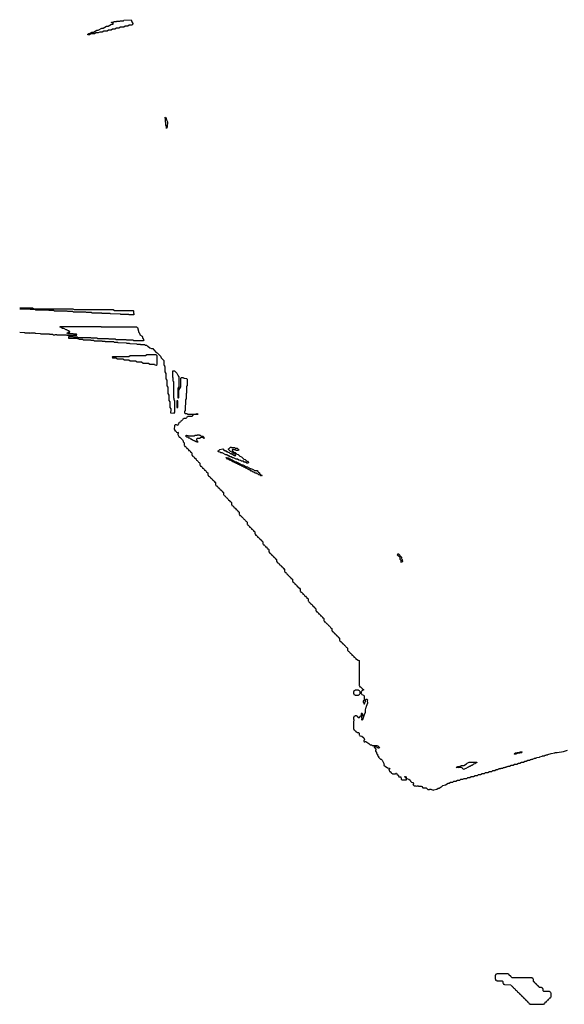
# Model space of a CAD drawing. Extents: x 2886962 to 3052311, y 540590 to 918621.
# Tile 16 of 164: x 2927208 to 2938278, y 677990 to 697990. Entities that reach past the tile are written whole.
import ezdxf

# ---------------------------------------------------------------- set-up
doc = ezdxf.new("R2010")
doc.units = 0

msp = doc.modelspace()

# ---------------------------------------------------------------- linework, layer by layer
at = {"layer": '0CON20XD'}
for points in [[(2928625, 697680), (2928592, 697682), (2928592, 697698), (2928608, 697702), (2928612, 697708), (2928628, 697712), (2928675, 697740), (2928705, 697740), (2928775, 697780), (2928805, 697780), (2928875, 697820), (2928905, 697820), (2928975, 697860), (2929005, 697860), (2929075, 697900), (2929108, 697902), (2929108, 697918), (2929072, 697932), (2929075, 697940), (2929105, 697940), (2929125, 697950), (2929175, 697950), (2929185, 697960), (2929245, 697960), (2929255, 697968), (2929315, 697970), (2929325, 697980), (2929475, 697990), (2929490, 697945), (2929510, 697915), (2929508, 697902), (2929485, 697880), (2929435, 697880), (2929405, 697860), (2929355, 697860), (2929325, 697840), (2929255, 697840), (2929225, 697820), (2929175, 697820), (2929145, 697800), (2929095, 697800), (2929065, 697780), (2929015, 697780), (2928985, 697760), (2928915, 697760), (2928885, 697740), (2928835, 697740), (2928805, 697720), (2928755, 697720), (2928725, 697700), (2928655, 697700), (2928625, 697680)], [(2930195, 695780), (2930190, 695785), (2930190, 695825), (2930180, 695845), (2930180, 695895), (2930170, 695915), (2930170, 695985), (2930160, 695995), (2930165, 696010), (2930180, 696005), (2930190, 695955), (2930200, 695945), (2930210, 695915), (2930206, 695816), (2930195, 695780)], [(2927208, 692140), (2927465, 692140), (2927495, 692120), (2928285, 692120), (2928315, 692100), (2929105, 692100), (2929135, 692080), (2929515, 692080), (2929520, 692075), (2929520, 692035), (2929530, 692015), (2929530, 691995), (2929525, 691992), (2929435, 691992), (2929425, 692000), (2929295, 692000), (2929265, 692002), (2929255, 692010), (2929055, 692012), (2929045, 692020), (2928915, 692020), (2928885, 692022), (2928875, 692030), (2928675, 692032), (2928665, 692040), (2928565, 692040), (2928555, 692050), (2928295, 692052), (2928285, 692060), (2928185, 692060), (2928175, 692070), (2927915, 692072), (2927905, 692080), (2927805, 692080), (2927795, 692090), (2927535, 692092), (2927525, 692100), (2927425, 692100), (2927415, 692110), (2927208, 692112)], [(2927208, 691641), (2927305, 691638), (2927315, 691630), (2927405, 691628), (2927415, 691620), (2927435, 691628), (2927515, 691628), (2927525, 691620), (2927625, 691618), (2927635, 691610), (2927805, 691610), (2927815, 691600), (2927875, 691600), (2927885, 691590), (2927925, 691590), (2927935, 691598), (2927955, 691598), (2927965, 691590), (2928155, 691590), (2928165, 691580), (2928365, 691580), (2928370, 691585), (2928365, 691600), (2928305, 691600), (2928295, 691610), (2928182, 691612), (2928172, 691628), (2928188, 691632), (2928195, 691640), (2928228, 691642), (2928228, 691658), (2928212, 691662), (2928208, 691668), (2928192, 691672), (2928188, 691678), (2928172, 691682), (2928168, 691688), (2928152, 691692), (2928105, 691720), (2928075, 691720), (2928048, 691738), (2928032, 691742), (2928030, 691755), (2928035, 691760), (2928855, 691760), (2928865, 691750), (2929585, 691750), (2929600, 691735), (2929628, 691638), (2929640, 691625), (2929652, 691592), (2929698, 691565), (2929710, 691515), (2929728, 691485), (2929715, 691470), (2929525, 691470), (2929515, 691480), (2929385, 691480), (2929375, 691490), (2929165, 691490), (2929155, 691500), (2929025, 691500), (2929015, 691510), (2928795, 691510), (2928785, 691520), (2928665, 691520), (2928655, 691530), (2928395, 691530), (2928385, 691540), (2928305, 691540), (2928295, 691550), (2928205, 691550), (2928200, 691545), (2928202, 691522), (2928375, 691520), (2928382, 691512), (2928405, 691510), (2928415, 691500), (2928485, 691500), (2928495, 691490), (2928645, 691490), (2928655, 691480), (2928705, 691480), (2928725, 691470), (2928875, 691470), (2928885, 691460), (2928935, 691460), (2928945, 691450), (2929115, 691450), (2929125, 691440), (2929195, 691440), (2929205, 691430), (2929375, 691428), (2929385, 691420), (2929435, 691420), (2929445, 691410), (2929585, 691408), (2929595, 691400), (2929655, 691400), (2929665, 691390), (2929745, 691390), (2929765, 691380), (2929785, 691380), (2929802, 691362), (2929815, 691360), (2929852, 691322), (2929885, 691310), (2929915, 691310), (2929932, 691282), (2929982, 691232), (2930000, 691225), (2930070, 691155), (2930082, 691122), (2930140, 691065), (2930140, 690975), (2930150, 690965), (2930152, 690952), (2930160, 690945), (2930160, 690835), (2930180, 690805), (2930180, 690695), (2930200, 690665), (2930200, 690555), (2930220, 690525), (2930220, 690395), (2930240, 690365), (2930240, 690255), (2930260, 690225), (2930260, 690115), (2930280, 690085), (2930280, 690035), (2930270, 690025), (2930272, 690002), (2930345, 690000), (2930360, 690015), (2930360, 690255), (2930350, 690265), (2930350, 690295), (2930340, 690305), (2930340, 690635), (2930330, 690645), (2930330, 690715), (2930320, 690725), (2930320, 690855), (2930325, 690860), (2930355, 690860), (2930405, 690810), (2930422, 690772), (2930430, 690765), (2930432, 690752), (2930440, 690745), (2930440, 690535), (2930420, 690505), (2930422, 690312), (2930435, 690310), (2930440, 690315), (2930440, 690465), (2930480, 690535), (2930482, 690708), (2930495, 690720), (2930535, 690720), (2930545, 690710), (2930595, 690700), (2930610, 690685), (2930610, 690555), (2930600, 690545), (2930600, 690405), (2930590, 690395), (2930590, 690285), (2930580, 690275), (2930580, 690165), (2930570, 690155), (2930570, 690045), (2930560, 690035), (2930560, 690005), (2930575, 689990), (2930605, 689990), (2930625, 689980), (2930795, 689980), (2930805, 689988), (2930825, 689988), (2930830, 689975), (2930825, 689970), (2930745, 689970), (2930738, 689962), (2930722, 689958), (2930720, 689945), (2930705, 689930), (2930625, 689930), (2930618, 689922), (2930602, 689918), (2930600, 689905), (2930588, 689892), (2930545, 689890), (2930538, 689882), (2930522, 689878), (2930520, 689865), (2930508, 689852), (2930495, 689840), (2930482, 689838), (2930478, 689822), (2930468, 689812), (2930452, 689808), (2930442, 689798), (2930438, 689782), (2930418, 689752), (2930405, 689750), (2930395, 689760), (2930365, 689760), (2930352, 689748), (2930350, 689665), (2930358, 689658), (2930362, 689642), (2930378, 689638), (2930388, 689628), (2930392, 689612), (2930408, 689608), (2930415, 689600), (2930425, 689610), (2930430, 689605), (2930430, 689585), (2930422, 689578), (2930420, 689565), (2930438, 689538), (2930442, 689522), (2930452, 689512), (2930465, 689510), (2930520, 689455), (2930522, 689442), (2930530, 689435), (2930532, 689412), (2930550, 689395), (2930550, 689345), (2930558, 689338), (2930562, 689322), (2930578, 689318), (2930598, 689298), (2930602, 689282), (2930618, 689278), (2930638, 689258), (2930642, 689242), (2930658, 689238), (2930678, 689218), (2930682, 689202), (2930698, 689198), (2930710, 689185), (2930710, 689145), (2930718, 689138), (2930722, 689122), (2930735, 689120), (2930748, 689108), (2930758, 689098), (2930762, 689082), (2930778, 689078), (2930798, 689058), (2930802, 689042), (2930818, 689038), (2930838, 689018), (2930842, 689002), (2930858, 688998), (2930870, 688985), (2930870, 688945), (2930878, 688938), (2930882, 688922), (2930895, 688920), (2930908, 688908), (2930918, 688898), (2930922, 688882), (2930938, 688878), (2930958, 688858), (2930962, 688842), (2930978, 688838), (2930998, 688818), (2931005, 688800), (2931015, 688800), (2931030, 688785), (2931030, 688745), (2931038, 688738), (2931042, 688722), (2931055, 688720), (2931068, 688708), (2931078, 688698), (2931082, 688682), (2931098, 688678), (2931118, 688658), (2931122, 688642), (2931138, 688638), (2931158, 688618), (2931162, 688602), (2931175, 688600), (2931190, 688585), (2931190, 688545), (2931198, 688538), (2931202, 688522), (2931215, 688520), (2931228, 688508), (2931238, 688498), (2931242, 688482), (2931258, 688478), (2931278, 688458), (2931282, 688442), (2931295, 688440), (2931320, 688415), (2931322, 688402), (2931335, 688400), (2931350, 688385), (2931350, 688345), (2931358, 688338), (2931362, 688322), (2931378, 688318), (2931398, 688298), (2931402, 688282), (2931418, 688278), (2931438, 688258), (2931442, 688242), (2931455, 688240), (2931480, 688215), (2931482, 688202), (2931495, 688200), (2931510, 688185), (2931510, 688145), (2931518, 688138), (2931522, 688122), (2931538, 688118), (2931558, 688098), (2931562, 688082), (2931578, 688078), (2931598, 688058), (2931602, 688042), (2931615, 688040), (2931640, 688015), (2931642, 688002), (2931655, 688000), (2931670, 687985), (2931670, 687945), (2931678, 687938), (2931682, 687922), (2931695, 687920), (2931708, 687908), (2931720, 687895), (2931722, 687882), (2931735, 687880), (2931748, 687868), (2931760, 687855), (2931762, 687842), (2931775, 687840), (2931800, 687815), (2931802, 687802), (2931815, 687800), (2931830, 687785), (2931830, 687745), (2931838, 687738), (2931842, 687722), (2931855, 687720), (2931868, 687708), (2931880, 687695), (2931882, 687682), (2931895, 687680), (2931908, 687668), (2931920, 687655), (2931922, 687642), (2931935, 687640), (2931960, 687615), (2931962, 687602), (2931975, 687600), (2931990, 687585), (2931990, 687545), (2931998, 687538), (2932002, 687522), (2932015, 687520), (2932028, 687508), (2932040, 687495), (2932042, 687482), (2932055, 687480), (2932068, 687468), (2932080, 687455), (2932082, 687442), (2932095, 687440), (2932120, 687415), (2932122, 687402), (2932135, 687400), (2932150, 687385), (2932150, 687345), (2932158, 687338), (2932162, 687322), (2932175, 687320), (2932188, 687308), (2932200, 687295), (2932202, 687282), (2932215, 687280), (2932240, 687255), (2932242, 687242), (2932255, 687240), (2932270, 687225), (2932270, 687185), (2932278, 687178), (2932282, 687162), (2932295, 687160), (2932308, 687148), (2932320, 687135), (2932322, 687122), (2932335, 687120), (2932348, 687108), (2932360, 687095), (2932362, 687082), (2932375, 687080), (2932400, 687055), (2932402, 687042), (2932415, 687040), (2932430, 687025), (2932430, 686985), (2932438, 686978), (2932442, 686962), (2932455, 686960), (2932468, 686948), (2932480, 686935), (2932482, 686922), (2932495, 686920), (2932508, 686908), (2932520, 686895), (2932522, 686882), (2932535, 686880), (2932560, 686855), (2932562, 686842), (2932575, 686840), (2932590, 686825), (2932590, 686785), (2932598, 686778), (2932602, 686762), (2932615, 686760), (2932628, 686748), (2932640, 686735), (2932642, 686722), (2932655, 686720), (2932668, 686708), (2932680, 686695), (2932682, 686682), (2932695, 686680), (2932720, 686655), (2932722, 686642), (2932735, 686640), (2932750, 686625), (2932750, 686585), (2932758, 686578), (2932762, 686562), (2932775, 686560), (2932788, 686548), (2932800, 686535), (2932802, 686522), (2932815, 686520), (2932828, 686508), (2932840, 686495), (2932842, 686482), (2932855, 686480), (2932880, 686455), (2932882, 686442)], [(2929985, 690970), (2930000, 690985), (2930000, 691165), (2929985, 691180), (2929795, 691180), (2929765, 691160), (2929455, 691160), (2929425, 691140), (2929095, 691140), (2929090, 691135), (2929095, 691120), (2929165, 691120), (2929195, 691100), (2929305, 691100), (2929335, 691080), (2929425, 691080), (2929455, 691060), (2929565, 691060), (2929595, 691040), (2929685, 691040), (2929715, 691010), (2929825, 691010), (2929855, 690990), (2929945, 690990), (2929952, 690982), (2929985, 690970)], [(2930415, 690110), (2930420, 690115), (2930420, 690245), (2930405, 690250), (2930400, 690245), (2930400, 690115), (2930415, 690110)], [(2930825, 689400), (2930818, 689408), (2930802, 689412), (2930798, 689418), (2930782, 689422), (2930778, 689428), (2930762, 689432), (2930758, 689438), (2930722, 689452), (2930695, 689470), (2930685, 689470), (2930668, 689488), (2930645, 689490), (2930625, 689510), (2930605, 689510), (2930585, 689530), (2930585, 689540), (2930595, 689548), (2930625, 689547), (2930635, 689540), (2930755, 689540), (2930775, 689550), (2930815, 689550), (2930825, 689560), (2930855, 689560), (2930862, 689552), (2930875, 689550), (2930895, 689530), (2930935, 689530), (2930942, 689512), (2930960, 689495), (2930955, 689480), (2930925, 689500), (2930895, 689500), (2930865, 689480), (2930815, 689480), (2930802, 689468), (2930800, 689455), (2930808, 689448), (2930812, 689432), (2930830, 689415), (2930825, 689400)], [(2931855, 688980), (2931825, 688980), (2931795, 689000), (2931772, 689002), (2931755, 689020), (2931715, 689020), (2931698, 689038), (2931665, 689040), (2931635, 689060), (2931605, 689060), (2931555, 689090), (2931535, 689090), (2931505, 689110), (2931482, 689112), (2931465, 689130), (2931445, 689130), (2931415, 689150), (2931395, 689150), (2931325, 689190), (2931295, 689190), (2931278, 689208), (2931252, 689212), (2931242, 689222), (2931240, 689235), (2931258, 689242), (2931275, 689258), (2931335, 689270), (2931362, 689242), (2931388, 689238), (2931402, 689222), (2931428, 689218), (2931442, 689202), (2931468, 689198), (2931485, 689180), (2931505, 689180), (2931575, 689140), (2931600, 689140), (2931588, 689168), (2931532, 689192), (2931528, 689208), (2931492, 689222), (2931452, 689262), (2931450, 689275), (2931468, 689282), (2931495, 689310), (2931508, 689308), (2931515, 689300), (2931575, 689300), (2931585, 689290), (2931625, 689288), (2931660, 689255), (2931658, 689242), (2931605, 689240), (2931595, 689250), (2931565, 689250), (2931555, 689260), (2931535, 689260), (2931530, 689255), (2931532, 689232), (2931562, 689202), (2931588, 689198), (2931622, 689162), (2931648, 689158), (2931682, 689122), (2931718, 689108), (2931762, 689062), (2931788, 689058), (2931822, 689022), (2931835, 689020), (2931860, 688995), (2931855, 688980)], [(2932125, 688720), (2932112, 688722), (2932095, 688740), (2932072, 688742), (2932055, 688760), (2932032, 688762), (2932015, 688780), (2931992, 688782), (2931975, 688800), (2931952, 688802), (2931935, 688820), (2931912, 688822), (2931898, 688838), (2931882, 688842), (2931878, 688848), (2931862, 688852), (2931858, 688858), (2931842, 688862), (2931838, 688868), (2931822, 688872), (2931818, 688878), (2931802, 688882), (2931798, 688888), (2931782, 688892), (2931778, 688898), (2931762, 688902), (2931758, 688908), (2931742, 688912), (2931738, 688918), (2931722, 688922), (2931718, 688928), (2931702, 688932), (2931698, 688938), (2931682, 688942), (2931678, 688948), (2931662, 688952), (2931658, 688958), (2931642, 688962), (2931638, 688968), (2931622, 688972), (2931618, 688978), (2931602, 688982), (2931598, 688988), (2931582, 688992), (2931578, 688998), (2931562, 689002), (2931558, 689008), (2931542, 689012), (2931495, 689040), (2931472, 689042), (2931455, 689060), (2931432, 689062), (2931410, 689090), (2931402, 689092), (2931402, 689098), (2931408, 689098), (2931410, 689090), (2931445, 689090), (2931452, 689082), (2931468, 689078), (2931472, 689072), (2931488, 689068), (2931492, 689062), (2931508, 689058), (2931512, 689052), (2931528, 689048), (2931532, 689042), (2931548, 689038), (2931595, 689010), (2931615, 689010), (2931622, 689002), (2931638, 688998), (2931642, 688992), (2931658, 688988), (2931662, 688982), (2931678, 688978), (2931725, 688950), (2931745, 688950), (2931815, 688910), (2931835, 688910), (2931852, 688892), (2931875, 688890), (2931882, 688882), (2931938, 688858), (2931985, 688830), (2932035, 688830), (2932050, 688815), (2932052, 688802), (2932065, 688800), (2932080, 688785), (2932082, 688772), (2932112, 688742), (2932130, 688735), (2932125, 688720)], [(2934975, 686970), (2934953, 686973), (2934960, 686985), (2934960, 687005), (2934940, 687025), (2934940, 687065), (2934890, 687115), (2934895, 687140), (2934908, 687138), (2934970, 687075), (2934968, 687062), (2934960, 687055), (2934968, 687048), (2934972, 687032), (2934980, 687025), (2934980, 687005), (2934990, 686995), (2934990, 686985), (2934975, 686970)], [(2932882, 686442), (2932895, 686440), (2932910, 686425), (2932910, 686385), (2932918, 686378), (2932922, 686362), (2932935, 686360), (2932948, 686348), (2932960, 686335), (2932962, 686322), (2932975, 686320), (2932988, 686308), (2933000, 686295), (2933002, 686282), (2933015, 686280), (2933040, 686255), (2933042, 686242), (2933055, 686240), (2933070, 686225), (2933070, 686185), (2933078, 686178), (2933082, 686162), (2933095, 686160), (2933108, 686148), (2933120, 686135), (2933122, 686122), (2933135, 686120), (2933148, 686108), (2933160, 686095), (2933162, 686082), (2933175, 686080), (2933200, 686055), (2933202, 686042), (2933215, 686040), (2933230, 686025), (2933230, 685985), (2933238, 685978), (2933242, 685962), (2933255, 685960), (2933268, 685948), (2933280, 685935), (2933282, 685922), (2933295, 685920), (2933308, 685908), (2933320, 685895), (2933322, 685882), (2933335, 685880), (2933360, 685855), (2933362, 685842), (2933375, 685840), (2933390, 685825), (2933390, 685785), (2933398, 685778), (2933402, 685762), (2933415, 685760), (2933428, 685748), (2933440, 685735), (2933442, 685722), (2933455, 685720), (2933468, 685708), (2933480, 685695), (2933482, 685682), (2933495, 685680), (2933520, 685655), (2933522, 685642), (2933535, 685640), (2933550, 685625), (2933550, 685585), (2933558, 685578), (2933562, 685562), (2933575, 685560), (2933588, 685548), (2933600, 685535), (2933602, 685522), (2933615, 685520), (2933628, 685508), (2933640, 685495), (2933642, 685482), (2933655, 685480), (2933680, 685455), (2933682, 685442), (2933695, 685440), (2933710, 685425), (2933710, 685385), (2933718, 685378), (2933722, 685362), (2933735, 685360), (2933748, 685348), (2933760, 685335), (2933762, 685322), (2933775, 685320), (2933788, 685308), (2933800, 685295), (2933802, 685282), (2933815, 685280), (2933840, 685255), (2933842, 685242), (2933855, 685240), (2933870, 685225), (2933870, 685185), (2933878, 685178), (2933882, 685162), (2933895, 685160), (2933908, 685148), (2933920, 685135), (2933922, 685122), (2933935, 685120), (2933948, 685108), (2933960, 685095), (2933962, 685082), (2933975, 685080), (2934000, 685055), (2934002, 685042), (2934015, 685040), (2934040, 685015), (2934042, 685002), (2934055, 685000), (2934085, 684980), (2934110, 684975), (2934110, 684465), (2934118, 684458), (2934122, 684442), (2934135, 684440), (2934160, 684415), (2934162, 684402), (2934175, 684400), (2934200, 684375), (2934162, 684358), (2934158, 684342), (2934150, 684335), (2934150, 684305), (2934158, 684298), (2934162, 684282), (2934198, 684268), (2934210, 684255), (2934210, 684185), (2934220, 684175), (2934190, 684145), (2934190, 684125), (2934200, 684115), (2934202, 684092), (2934218, 684092), (2934220, 684115), (2934240, 684145), (2934240, 684175), (2934252, 684188), (2934268, 684188), (2934278, 684165), (2934270, 684155), (2934278, 684105), (2934248, 684042), (2934246, 684015), (2934238, 684005), (2934228, 683965), (2934227, 683915), (2934207, 683867), (2934175, 683770), (2934165, 683760), (2934160, 683775), (2934170, 683795), (2934164, 683804), (2934160, 683835), (2934180, 683855), (2934180, 683885), (2934165, 683900), (2934152, 683898), (2934150, 683855), (2934138, 683842), (2934122, 683838), (2934105, 683800), (2934082, 683822), (2934078, 683838), (2934062, 683842), (2934055, 683850), (2934025, 683850), (2934018, 683842), (2934002, 683838), (2933998, 683822), (2933990, 683815), (2933990, 683785), (2934000, 683775), (2934000, 683745), (2933990, 683735), (2933990, 683585), (2933998, 683578), (2934002, 683562), (2934015, 683560), (2934028, 683548), (2934040, 683535), (2934042, 683522), (2934058, 683518), (2934065, 683510), (2934098, 683508), (2934110, 683495), (2934110, 683465), (2934118, 683458), (2934122, 683442), (2934165, 683440), (2934205, 683400), (2934218, 683375), (2934200, 683345), (2934200, 683335), (2934212, 683322), (2934225, 683320), (2934235, 683330), (2934245, 683328), (2934305, 683288), (2934335, 683260), (2934365, 683260), (2934375, 683250), (2934395, 683248), (2934466, 683246), (2934485, 683238), (2934520, 683205), (2934515, 683190), (2934495, 683190), (2934478, 683208), (2934462, 683212), (2934455, 683220), (2934435, 683220), (2934425, 683230), (2934412, 683228), (2934412, 683212), (2934450, 683175), (2934450, 683155), (2934442, 683148), (2934440, 683135), (2934460, 683105), (2934460, 683085), (2934478, 683068), (2934480, 683045), (2934498, 683028), (2934502, 683012), (2934542, 682972), (2934555, 682970), (2934575, 682950), (2934618, 682865), (2934610, 682855), (2934612, 682842), (2934622, 682832), (2934635, 682830), (2934682, 682792), (2934715, 682790), (2934740, 682775), (2934712, 682768), (2934710, 682755), (2934720, 682745), (2934722, 682722), (2934738, 682718), (2934760, 682695), (2934762, 682682), (2934778, 682678), (2934785, 682670), (2934845, 682670), (2934852, 682688), (2934868, 682688), (2934882, 682652), (2934898, 682648), (2934912, 682612), (2934958, 682608), (2934960, 682565), (2934985, 682550), (2935068, 682552), (2935070, 682580), (2935044, 682594), (2935033, 682617), (2935050, 682615), (2935065, 682600), (2935070, 682585), (2935070, 682580), (2935120, 682565), (2935145, 682540), (2935150, 682520), (2935172, 682502), (2935205, 682498), (2935210, 682465), (2935200, 682455), (2935225, 682430), (2935252, 682428), (2935265, 682420), (2935285, 682428), (2935305, 682428), (2935315, 682420), (2935365, 682420), (2935380, 682415), (2935405, 682390), (2935467, 682387), (2935505, 682350), (2935535, 682350), (2935545, 682360), (2935565, 682360), (2935615, 682340), (2935623, 682347), (2935685, 682360), (2935715, 682380), (2935735, 682380), (2935775, 682410), (2935788, 682412), (2935810, 682435), (2935865, 682450), (2935915, 682480), (2935938, 682482), (2935965, 682500), (2936015, 682500), (2936035, 682520), (2936075, 682520), (2936105, 682540), (2936155, 682540), (2936175, 682560), (2936215, 682560), (2936245, 682580), (2936295, 682580), (2936315, 682600), (2936355, 682600), (2936385, 682620), (2936435, 682620), (2936465, 682640), (2936515, 682640), (2936535, 682660), (2936575, 682660), (2936605, 682680), (2936655, 682680), (2936675, 682700), (2936725, 682700), (2936755, 682720), (2936805, 682720), (2936825, 682740), (2936865, 682740), (2936895, 682760), (2936925, 682760), (2936935, 682770), (2936955, 682770), (2936962, 682778), (2936985, 682780), (2936995, 682790), (2937025, 682790), (2937035, 682800), (2937065, 682800), (2937075, 682810), (2937095, 682810), (2937102, 682818), (2937125, 682820), (2937135, 682830), (2937165, 682830), (2937195, 682850), (2937235, 682850), (2937265, 682870), (2937315, 682870), (2937345, 682890), (2937375, 682890), (2937405, 682910), (2937445, 682910), (2937475, 682930), (2937505, 682930), (2937535, 682950), (2937575, 682950), (2937585, 682960), (2937605, 682960), (2937615, 682970), (2937635, 682970), (2937642, 682978), (2937665, 682980), (2937675, 682990), (2937705, 682990), (2937715, 683000), (2937775, 683010), (2937782, 683018), (2937825, 683030), (2937835, 683040), (2937875, 683040), (2937885, 683050), (2937905, 683050), (2937915, 683060), (2937935, 683060), (2937943, 683067), (2938010, 683085), (2938085, 683100), (2938094, 683106), (2938133, 683107), (2938263, 683127), (2938340, 683155)], [(2934095, 684270), (2934102, 684278), (2934118, 684282), (2934122, 684298), (2934130, 684305), (2934130, 684335), (2934122, 684342), (2934118, 684358), (2934102, 684362), (2934095, 684370), (2934025, 684370), (2934018, 684362), (2934002, 684358), (2933998, 684342), (2933990, 684335), (2933990, 684305), (2933998, 684298), (2934002, 684282), (2934018, 684278), (2934025, 684270), (2934095, 684270)], [(2937265, 683070), (2937260, 683075), (2937285, 683097), (2937315, 683100), (2937325, 683108), (2937365, 683110), (2937385, 683120), (2937415, 683120), (2937420, 683115), (2937405, 683100), (2937375, 683100), (2937365, 683090), (2937335, 683090), (2937295, 683072), (2937265, 683070)], [(2936235, 682760), (2936228, 682768), (2936212, 682772), (2936208, 682788), (2936192, 682792), (2936185, 682800), (2936115, 682800), (2936105, 682790), (2936098, 682798), (2936085, 682800), (2936080, 682805), (2936085, 682810), (2936115, 682820), (2936145, 682820), (2936185, 682840), (2936235, 682840), (2936288, 682872), (2936300, 682885), (2936345, 682907), (2936495, 682910), (2936500, 682905), (2936497, 682893), (2936475, 682890), (2936457, 682873), (2936432, 682868), (2936415, 682850), (2936402, 682848), (2936395, 682840), (2936382, 682838), (2936375, 682830), (2936362, 682828), (2936355, 682820), (2936342, 682818), (2936335, 682810), (2936322, 682808), (2936278, 682782), (2936242, 682768), (2936235, 682760)], [(2937855, 677990), (2937862, 677998), (2937878, 678002), (2937880, 678015), (2937905, 678040), (2937918, 678042), (2937920, 678055), (2937932, 678068), (2937945, 678080), (2937958, 678082), (2937960, 678095), (2937972, 678108), (2937985, 678120), (2937998, 678122), (2938002, 678138), (2938010, 678145), (2938010, 678215), (2938002, 678222), (2937998, 678238), (2937982, 678242), (2937975, 678250), (2937862, 678252), (2937850, 678265), (2937850, 678295), (2937842, 678302), (2937838, 678318), (2937822, 678322), (2937815, 678330), (2937772, 678332), (2937760, 678345), (2937758, 678358), (2937745, 678360), (2937732, 678372), (2937720, 678385), (2937718, 678398), (2937705, 678400), (2937680, 678425), (2937678, 678438), (2937665, 678440), (2937652, 678452), (2937650, 678495), (2937642, 678502), (2937638, 678518), (2937622, 678522), (2937615, 678530), (2937215, 678530), (2937200, 678545), (2937198, 678558), (2937185, 678560), (2937160, 678585), (2937158, 678598), (2937142, 678602), (2937135, 678610), (2936905, 678610), (2936898, 678602), (2936882, 678598), (2936878, 678582), (2936870, 678575), (2936870, 678505), (2936878, 678498), (2936882, 678482), (2936898, 678478), (2936905, 678470), (2937018, 678468), (2937030, 678455), (2937030, 678425), (2937038, 678418), (2937042, 678402), (2937058, 678398), (2937065, 678390), (2937188, 678388), (2937200, 678375), (2937202, 678362), (2937215, 678360), (2937228, 678348), (2937240, 678335), (2937242, 678322), (2937255, 678320), (2937268, 678308), (2937280, 678295), (2937282, 678282), (2937295, 678280), (2937308, 678268), (2937320, 678255), (2937322, 678242), (2937335, 678240), (2937348, 678228), (2937360, 678215), (2937362, 678202), (2937375, 678200), (2937388, 678188), (2937400, 678175), (2937402, 678162), (2937415, 678160), (2937428, 678148), (2937440, 678135), (2937442, 678122), (2937455, 678120), (2937468, 678108), (2937480, 678095), (2937482, 678082), (2937495, 678080), (2937520, 678055), (2937522, 678042), (2937535, 678040), (2937548, 678028), (2937560, 678015), (2937562, 678002), (2937578, 677998), (2937585, 677990), (2937855, 677990)]]:
    msp.add_lwpolyline(points, dxfattribs=at)

doc.saveas('drawing.dxf')
